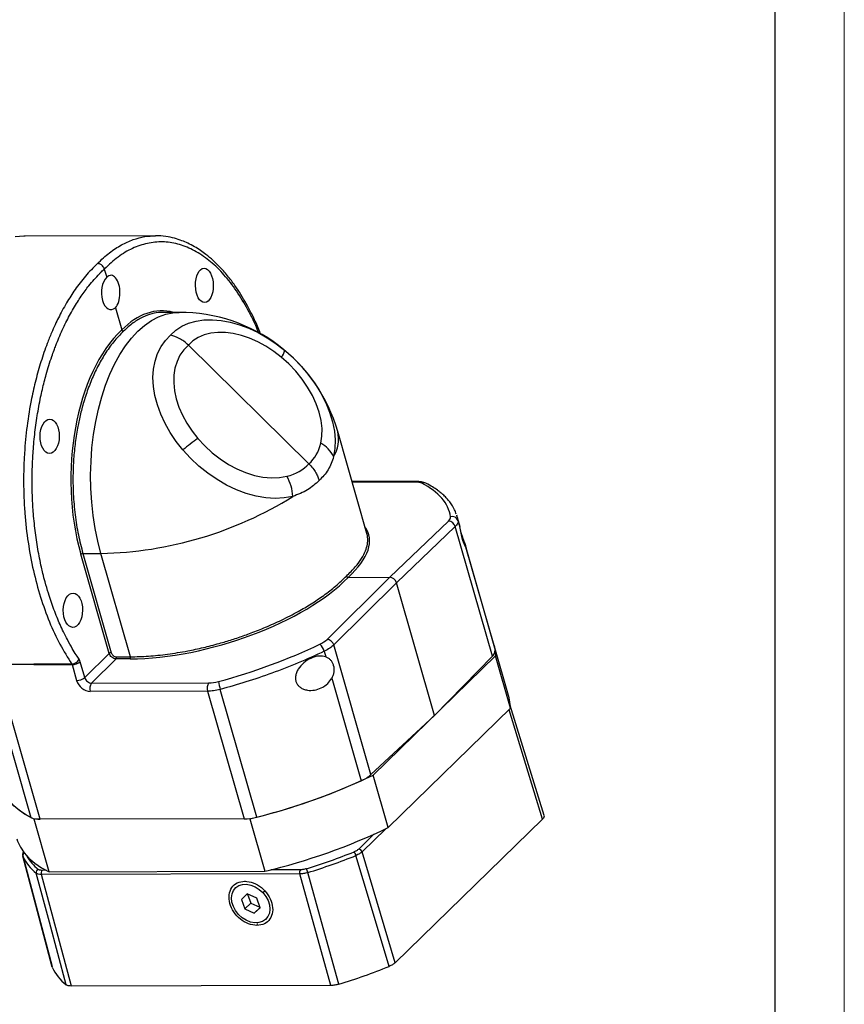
# Model space of a CAD drawing. Header units: millimetres. Extents: x 7057 to 8357, y -524 to 396.
# Tile 14 of 17: x 8172 to 8357, y -336 to -115. Entities that reach past the tile are written whole.
import ezdxf

# ---------------------------------------------------------------- set-up
doc = ezdxf.new("R2010")
doc.units = ezdxf.units.MM
doc.layers.add('图框_外框线', color=7, linetype='Continuous', lineweight=18)

msp = doc.modelspace()

# ---------------------------------------------------------------- linework, layer by layer
at = {"linetype": 'Continuous', "lineweight": 25}
for p, q in [((8202.2399, -163.3281), (8173.0282, -163.3944)), ((8190.7385, -170.7849), (8191.2701, -172.6432)), ((8193.2189, -179.4569), (8194.6466, -184.4481)), ((8207.5213, -180.506), (8203.9046, -180.5142)), ((8209.5804, -187.854), (8236.597, -214.4384)), ((8249.5906, -230.0522), (8243.0679, -207.2476)), ((8260.6713, -218.4139), (8246.2711, -218.4466)), ((8260.3378, -218.5584), (8246.3122, -218.5902)), ((8254.7105, -239.9084), (8267.8777, -227.3009)), ((8269.6737, -226.0269), (8269.7411, -226.2419)), ((8269.7411, -226.2419), (8270.0509, -227.2303)), ((8269.8181, -226.174), (8269.7415, -225.9751)), ((8269.9096, -226.4905), (8269.831, -226.2158)), ((8270.0509, -227.2303), (8270.4132, -228.4971)), ((8269.4095, -228.5367), (8256.2423, -241.1442)), ((8277.7255, -257.6113), (8269.4095, -228.5367)), ((8271.7711, -233.2446), (8278.3524, -256.2541)), ((8278.1181, -255.1891), (8271.8153, -233.1534)), ((8191.8343, -256.9708), (8185.4748, -234.7368)), ((8185.932, -234.5774), (8189.9915, -234.5682)), ((8185.932, -234.5774), (8192.2914, -256.8114)), ((8196.6166, -257.731), (8189.9915, -234.5682)), ((8240.6655, -253.8393), (8254.7105, -239.9084)), ((8245.4003, -239.9295), (8254.7105, -239.9084)), ((8256.2423, -241.1442), (8242.1973, -255.0751)), ((8264.7472, -270.879), (8256.2423, -241.1442)), ((8250.5133, -284.1496), (8242.1973, -255.0751)), ((8281.4845, -266.9588), (8278.1181, -255.1891)), ((8278.1181, -255.1891), (8278.3524, -256.2541)), ((8191.8343, -256.9708), (8186.3574, -262.4031)), ((8187.8892, -263.6389), (8193.366, -258.2066)), ((8196.5424, -258.1994), (8193.366, -258.2066)), ((8193.4402, -257.7382), (8196.6166, -257.731)), ((8240.052, -256.4864), (8240.4143, -257.7532)), ((8278.4603, -257.5054), (8251.034, -284.2526)), ((8277.7255, -257.6113), (8264.7472, -270.879)), ((8281.8267, -269.2751), (8278.4603, -257.5054)), ((8166.3716, -259.3985), (8174.9137, -259.3791)), ((8174.9619, -259.4877), (8166.4199, -259.5071)), ((8176.3347, -294.1712), (8166.4199, -259.5071)), ((8183.4557, -259.3597), (8174.9137, -259.3791)), ((8174.9619, -259.4877), (8183.5071, -259.4683)), ((8183.5071, -259.4683), (8184.5289, -263.0407)), ((8186.3574, -262.4031), (8185.3356, -258.8307)), ((8164.8423, -260.8615), (8174.2605, -293.7891)), ((8241.7722, -262.5008), (8248.3535, -285.5102)), ((8187.8892, -263.6389), (8214.1738, -263.5793)), ((8213.877, -265.4527), (8187.5924, -265.5123)), ((8213.877, -265.4527), (8222.0615, -294.0674)), ((8224.9307, -293.6741), (8216.7421, -265.0449)), ((8254.4005, -296.0223), (8281.8267, -269.2751)), ((8281.7094, -268.6968), (8281.7069, -268.9418)), ((8281.71, -268.6404), (8281.7094, -268.6968)), ((8289.314, -293.3429), (8281.7294, -268.6355)), ((8264.7472, -270.879), (8250.5133, -284.1496)), ((8288.9803, -294.1157), (8281.4635, -269.6293)), ((8254.4005, -296.0223), (8251.034, -284.2526)), ((8223.3597, -294.0645), (8175.0364, -294.1742)), ((8178.4029, -305.9439), (8175.0364, -294.1742)), ((8222.0615, -294.0674), (8176.3347, -294.1712)), ((8223.3597, -294.0645), (8226.7262, -305.8342)), ((8288.9803, -294.1157), (8255.9484, -326.3296)), ((8251.1814, -297.5231), (8247.7667, -300.8532)), ((8253.8193, -296.3018), (8248.5297, -301.4605)), ((8172.4389, -302.3367), (8179.0348, -327.2064)), ((8255.9484, -326.3296), (8248.5297, -301.4605)), ((8234.5517, -306.4164), (8176.6439, -306.5478)), ((8183.3547, -331.565), (8176.6439, -306.5478)), ((8177.7279, -305.6111), (8176.8041, -305.6132)), ((8178.4029, -305.9439), (8226.7262, -305.8342)), ((8234.7119, -305.4818), (8228.0882, -305.4968)), ((8241.5546, -331.4329), (8234.5517, -306.4164)), ((8222.4161, -308.1375), (8222.2285, -308.0298)), ((8222.7965, -310.9164), (8221.4554, -312.1278)), ((8224.9008, -311.8446), (8222.7965, -310.9164)), ((8222.8309, -310.9316), (8223.5556, -312.9635)), ((8226.2697, -310.6081), (8226.6904, -310.2141)), ((8221.4554, -312.1278), (8222.2186, -314.2675)), ((8222.2186, -314.2675), (8223.5556, -312.9635)), ((8223.5556, -312.9635), (8225.6255, -313.8765)), ((8225.6639, -313.9843), (8224.9008, -311.8446)), ((8220.8497, -315.504), (8220.8232, -315.5158)), ((8222.2186, -314.2675), (8224.3228, -315.1957)), ((8224.3228, -315.1957), (8225.6384, -313.9127)), ((8224.3228, -315.1957), (8225.6639, -313.9843)), ((8225.0395, -317.5297), (8224.9583, -317.9893)), ((8241.5546, -331.4329), (8183.3547, -331.565))]:
    msp.add_line(p, q, dxfattribs=at)
at = {"linetype": 'Continuous', "lineweight": 25, "flags": 128}
for points in [[(8173.0282, -163.3944), (8172.723, -163.3981), (8170.7519, -163.5639)], [(8189.9915, -234.5682), (8189.2807, -231.8141), (8188.695, -228.9614), (8188.2386, -226.0297), (8187.9144, -223.039), (8187.7247, -220.0097), (8187.6709, -216.9625), (8187.7532, -213.9182), (8187.9711, -210.8977), (8188.3231, -207.9215), (8188.8069, -205.01), (8189.4191, -202.1831), (8190.1554, -199.46), (8191.011, -196.8595), (8191.98, -194.3992), (8193.0557, -192.0959), (8194.2307, -189.9655), (8195.4971, -188.0223), (8196.8463, -186.2798), (8198.2689, -184.7499), (8199.7553, -183.4428), (8201.2953, -182.3677), (8202.8784, -181.5319), (8204.4939, -180.9409), (8206.1305, -180.599), (8207.5213, -180.506)], [(8205.5958, -185.5947), (8206.7729, -184.5203), (8208.125, -183.6352), (8209.6372, -182.9493), (8211.2928, -182.4701), (8213.0734, -182.203), (8214.9593, -182.1509), (8216.9298, -182.3143), (8218.9631, -182.6916), (8221.0367, -183.2784), (8223.1276, -184.0684), (8225.2128, -185.0527), (8227.2693, -186.2206), (8229.2742, -187.559), (8231.2055, -189.0533)], [(8230.4101, -190.5687), (8228.7109, -189.2619), (8226.9434, -188.1047), (8225.1304, -187.112), (8223.2956, -186.2968), (8221.4627, -185.6697), (8219.6555, -185.2388), (8217.8976, -185.0097), (8216.2116, -184.9854), (8214.6196, -185.1661), (8213.1422, -185.5496), (8211.7986, -186.1309), (8210.6061, -186.9023), (8209.5804, -187.854)], [(8208.3428, -211.3498), (8206.8386, -209.4391), (8205.5008, -207.45), (8204.3442, -205.4046), (8203.3815, -203.3255), (8202.6235, -201.2357), (8202.0785, -199.1581), (8201.7524, -197.1159), (8201.649, -195.1316), (8201.7693, -193.2271), (8202.1121, -191.4234), (8202.6735, -189.7406), (8203.4473, -188.1971), (8204.425, -186.81), (8205.5958, -185.5947)], [(8209.5804, -187.854), (8208.544, -188.9134), (8207.6913, -190.1364), (8207.0333, -191.5072), (8206.5787, -193.0079), (8206.3333, -194.6191), (8206.3004, -196.3197), (8206.4802, -198.0879), (8206.8705, -199.9005), (8207.4663, -201.7342), (8208.2598, -203.5649), (8209.2406, -205.3691), (8210.3961, -207.1232), (8211.7113, -208.8045)], [(8231.2055, -189.0533), (8233.1145, -190.7563), (8234.8977, -192.5899), (8236.5339, -194.532), (8238.0033, -196.5594), (8239.2884, -198.6479), (8240.3738, -200.7724), (8241.2465, -202.9075), (8241.8961, -205.0277), (8242.3148, -207.1075), (8242.4975, -209.122), (8242.4421, -211.0472), (8242.1493, -212.86)], [(8239.277, -209.8574), (8239.5263, -208.2503), (8239.5465, -206.5369), (8239.3373, -204.7414), (8238.9018, -202.8895), (8238.246, -201.0076), (8237.3795, -199.1225), (8236.3144, -197.261), (8235.0659, -195.4496), (8233.652, -193.7142), (8232.0926, -192.0795), (8230.4101, -190.5687)], [(8211.7113, -208.8045), (8213.2415, -210.4638), (8214.9064, -211.9957), (8216.6821, -213.3782), (8218.5435, -214.5918), (8220.464, -215.6191), (8222.4163, -216.4454), (8224.3725, -217.0591), (8226.3047, -217.4513), (8228.1855, -217.6166), (8229.988, -217.5524), (8231.6867, -217.2598)], [(8232.9971, -221.7856), (8231.0806, -222.1274), (8229.0542, -222.2324), (8226.9421, -222.0994), (8224.7696, -221.7301), (8222.5627, -221.1287), (8220.3478, -220.3025), (8218.1514, -219.2614), (8215.9999, -218.0179), (8213.919, -216.5869), (8211.9335, -214.9854), (8210.0674, -213.2328), (8208.3428, -211.3498)], [(8278.1181, -255.1891), (8278.3137, -256.026), (8278.4603, -257.5054)], [(8281.8267, -269.2751), (8281.6802, -267.7957), (8281.4845, -266.9588)], [(8174.2605, -293.7891), (8172.8658, -292.9898), (8171.6221, -292.1241), (8170.5333, -291.1945), (8169.6026, -290.2039), (8168.8329, -289.1553), (8168.2263, -288.0518), (8167.7849, -286.8968), (8167.7442, -286.7588)], [(8175.0364, -294.1742), (8173.3031, -293.2573), (8171.7817, -292.2452), (8170.4788, -291.1423), (8169.3999, -289.9533), (8168.5496, -288.6832), (8167.9316, -287.3375), (8167.7442, -286.7588)], [(8171.1106, -298.5285), (8171.298, -299.1072), (8171.9161, -300.4529), (8172.7663, -301.723), (8173.8452, -302.912), (8175.1481, -304.0149), (8176.6695, -305.027), (8178.4029, -305.9439)], [(8254.5819, -327.1514), (8250.4226, -313.2267), (8247.1551, -302.2856)], [(8179.0675, -327.3228), (8175.3745, -313.3969), (8172.4729, -302.4551)], [(8182.1701, -331.2777), (8178.4102, -317.2666), (8175.4563, -306.2579)], [(8243.3352, -331.1389), (8239.4184, -317.1282), (8236.3408, -306.1197)], [(8220.8497, -315.504), (8220.1732, -314.6462), (8219.6666, -313.7086), (8219.3551, -312.7383), (8219.2546, -311.784), (8219.3698, -310.8934), (8219.6952, -310.1113), (8220.2144, -309.4769), (8220.9013, -309.0219), (8221.7215, -308.7692), (8222.6339, -308.7315), (8223.5927, -308.9106), (8224.5498, -309.2976), (8225.4573, -309.8731), (8226.2697, -310.6081)], [(8226.2697, -310.6081), (8226.9461, -311.4659), (8227.4527, -312.4035), (8227.7642, -313.3738), (8227.8648, -314.3281), (8227.7495, -315.2187), (8227.4241, -316.0008), (8226.9049, -316.6352), (8226.218, -317.0902), (8225.3978, -317.3429), (8224.4854, -317.3806), (8223.5266, -317.2015), (8222.5695, -316.8145), (8221.662, -316.239), (8220.8497, -315.504)]]:
    msp.add_lwpolyline(points, dxfattribs=at)
at = {"linetype": 'Continuous', "lineweight": 25}
for centre, radius, start, end in [((8207.605, -217.3908), 36.885, 15.961839, 90.130056), ((8227.857, -188.2622), 3.4406, 317.904596, 346.708049), ((8235.8031, -208.94), 7.4594, 328.296787, 13.1134), ((8235.785, -244.165), 42.7775, 124.247356, 129.90452), ((8236.1363, -215.737), 6.6658, 25.569449, 61.890346), ((8222.7347, -222.3044), 10.2755, 2.893986, 29.40212), ((8260.6857, -218.9034), 0.49, 93.383967, 135.243424), ((8262.3672, -219.8351), 1.1125, 64.204532, 115.442179), ((8188.233, -149.917), 84.6694, 271.190043, 301.917118), ((8267.7953, -228.9703), 1.6714, 15.034289, 87.172507), ((8268.7404, -227.66), 1.3791, 18.156564, 105.909118), ((8185.9368, -235.3266), 0.7492, 90.371405, 128.074409), ((8240.515, -255.593), 1.7602, 17.112519, 85.094277), ((8237.0188, -257.2952), 3.1391, 14.930245, 49.43628), ((8183.3437, -257.4049), 1.958, 273.279807, 333.195147), ((8192.2963, -257.5605), 0.7492, 90.371405, 128.074409), ((8192.9408, -257.8992), 0.5248, 324.137176, 17.858159), ((8196.1172, -257.8919), 0.5248, 324.137176, 17.858159), ((8276.6434, -256.288), 1.7094, 309.276395, 1.135838), ((8174.5855, -259.5899), 0.3901, 15.196578, 32.713744), ((8183.4876, -256.4717), 2.9966, 270.371405, 308.074409), ((8184.5095, -260.0441), 2.9966, 270.371405, 308.074409), ((8189.5903, -264.8687), 2.099, 144.137176, 197.858159), ((8215.8749, -264.809), 2.099, 144.137176, 197.858159), ((8228.5552, -261.3091), 12.3897, 189.105623, 197.549267), ((8190.7241, -158.0823), 139.8436, 283.495705, 295.547992), ((8245.1312, -278.0006), 8.1717, 293.223557, 311.194963), ((8190.3235, -156.701), 141.2774, 284.179442, 294.25209), ((8176.1148, -289.5434), 4.633, 246.406601, 272.720458), ((8221.8804, -282.0825), 11.9862, 270.865988, 284.743421), ((8194.0905, -169.852), 139.8436, 283.495705, 295.547992), ((8173.1348, -302.3051), 0.6787, 122.247669, 192.765255), ((8182.7693, -296.9412), 10.8851, 210.250473, 230.960665), ((8194.7126, -171.6989), 139.8123, 287.19892, 291.844777), ((8194.4881, -170.9066), 141.5424, 287.19892, 291.844777), ((8245.2197, -302.7683), 1.9947, 14.003933, 40.530111), ((8247.7096, -301.7078), 0.8565, 16.78106, 86.179677), ((8182.1851, -297.9075), 10.7241, 205.090428, 231.137796), ((8176.1876, -306.0934), 0.7496, 111.462765, 192.67739), ((8177.6297, -306.2357), 1.034, 142.986222, 197.568878), ((8235.5375, -306.1043), 1.034, 142.986222, 197.568878), ((8227.9963, -308.4263), 8.6574, 15.451642, 21.457546), ((8188.9015, -322.8025), 10.8231, 204.686307, 231.541917), ((8201.3054, -194.7398), 142.7277, 287.12607, 291.917628)]:
    msp.add_arc(centre, radius, start, end, dxfattribs=at)
for centre, major_axis, ratio, start_param, end_param in [((8192.2445, -176.05), (-0.0628, 3.8495), 0.52087277, 3.61747656, 6.75906922), ((8192.2445, -176.05), (0.0487, 3.8498), 0.55988158, 0.49154969, 3.63314234), ((8204.0671, -217.4031), (-0.6076, 37.2327), 0.52087277, 6.13948726, 6.75882316), ((8204.0758, -217.3946), (0.4707, 37.2348), 0.55988158, 0.49179575, 2.06234602), ((8201.6714, -179.9052), (35.5011, -33.9914), 0.39341645, 6.24234948, 6.51130417), ((8201.4964, -180.0758), (34.7985, -34.6816), 0.41747782, 6.03564878, 6.30460346), ((8258.3043, -220.417), (4.057, 1.0887), 0.37131892, 0.39707943, 0.94931984), ((8214.0897, -239.9844), (54.0927, 14.5157), 0.37131892, 6.24075558, 6.68026474), ((8264.2919, -227.3575), (4.057, 1.0887), 0.37131892, 5.68788876, 6.24075558), ((8214.0675, -240.0047), (35.9668, 9.6516), 0.37131892, 5.66195488, 6.42543964), ((8214.0763, -239.9961), (35.6243, 10.8485), 0.41032572, 4.07783389, 5.64838416), ((8255.0642, -241.1477), (-0.9771, 1.0026), 0.74552953, 4.08691181, 5.65702291), ((8237.1847, -253.7935), (4.0183, 1.2237), 0.41032572, 5.06958345, 5.62245028), ((8214.0547, -240.0185), (53.5775, 16.3157), 0.41032572, 4.6300743, 5.06958345), ((8184.4614, -259.6457), (0.0221, 1.75), 0.55988158, 5.20393867, 5.60762822), ((8186.885, -263.0337), (-1.9542, 2.0053), 0.74552953, 0.94531916, 2.51543025), ((8216.1516, -261.526), (4.0183, 1.2237), 0.41032572, 4.07783389, 4.6300743)]:
    msp.add_ellipse(centre, major_axis=major_axis, ratio=ratio, start_param=start_param, end_param=end_param, dxfattribs=at)
for centre, major_axis, ratio in [((8213.1684, -174.4684), (-0.0628, 3.8498), 0.52087277), ((8178.4884, -208.2896), (0.0487, 3.85), 0.55988158), ((8183.6984, -247.2824), (0.0487, 3.85), 0.55988158)]:
    msp.add_ellipse(centre, major_axis=major_axis, ratio=ratio, dxfattribs=at)
for points, knots in [([(8189.2058, -169.5486), (8190.0898, -168.7128), (8191.822, -167.0749), (8194.5238, -165.3321), (8197.1829, -164.1404), (8199.7517, -163.4513), (8201.4325, -163.3724), (8202.24, -163.3345)], [0, 0, 0, 0, 0.21876747, 0.42871909, 0.62985397, 0.82217127, 1, 1, 1, 1]), ([(8225.7585, -185.302), (8225.6355, -184.9821), (8225.1178, -183.6362), (8224.1388, -181.5393), (8222.8956, -179.1029), (8221.6618, -176.9652), (8220.3311, -174.8946), (8218.7669, -172.7502), (8217.0155, -170.687), (8215.2375, -168.9211), (8213.6712, -167.6057), (8212.2654, -166.5881), (8210.9095, -165.7391), (8209.5246, -165.0142), (8208.0415, -164.3815), (8206.3937, -163.8452), (8204.4224, -163.4164), (8202.9951, -163.3589), (8202.2313, -163.3281)], [0, 0, 0, 0, 0.02348609, 0.09879521, 0.1656153, 0.22414824, 0.286033, 0.35793002, 0.43914258, 0.51516203, 0.58028127, 0.62806036, 0.6799212, 0.73730579, 0.78694641, 0.84724467, 0.91826303, 1, 1, 1, 1]), ([(8225.3288, -185.1001), (8225.1124, -184.5426), (8224.224, -182.2543), (8222.3426, -178.7374), (8219.7305, -174.6305), (8216.8634, -171.1864), (8213.7901, -168.4075), (8210.5487, -166.3531), (8207.1877, -165.0623), (8203.7776, -164.575), (8200.3715, -164.9087), (8197.0279, -166.0621), (8193.7769, -167.9459), (8191.7516, -169.8382), (8190.7385, -170.7849)], [0, 0, 0, 0, 0.02807932, 0.11525691, 0.20243704, 0.28968821, 0.3769486, 0.46591707, 0.55488722, 0.6439305, 0.7329797, 0.82195579, 0.9109367, 1, 1, 1, 1]), ([(8189.2058, -169.5486), (8188.2854, -170.4703), (8186.5371, -172.2211), (8184.2411, -175.2481), (8182.5432, -177.8853), (8181.3232, -180.0424), (8180.4713, -181.6804), (8179.6673, -183.3513), (8178.8197, -185.2611), (8177.7253, -187.9853), (8176.5149, -191.4914), (8175.3465, -195.6283), (8174.2566, -200.4391), (8173.3606, -205.9015), (8172.8563, -211.1471), (8172.6581, -215.4246), (8172.6201, -218.8041), (8172.7001, -222.1718), (8172.9621, -226.6231), (8173.5778, -232.0974), (8174.7625, -238.4194), (8176.3676, -244.402), (8178.3712, -249.9428), (8180.7128, -255.0206), (8182.5426, -257.9152), (8183.4557, -259.3597)], [0, 0, 0, 0, 0.05263413, 0.09998079, 0.14203869, 0.16473771, 0.18553137, 0.20441958, 0.22621685, 0.25354262, 0.29800066, 0.34111481, 0.38288506, 0.44300101, 0.50009604, 0.53179846, 0.5634409, 0.59502343, 0.62654613, 0.68938201, 0.75197971, 0.81433979, 0.87646282, 0.93834936, 1, 1, 1, 1]), ([(8190.7385, -170.7849), (8190.7018, -170.6823), (8190.6126, -170.4334), (8190.3792, -170.1188), (8190.0974, -169.8644), (8189.821, -169.6921), (8189.5125, -169.5716), (8189.3085, -169.5564), (8189.2059, -169.5487)], [0, 0, 0, 0, 0.15854129, 0.38485694, 0.52373615, 0.67613196, 0.83703625, 1, 1, 1, 1]), ([(8185.0913, -258.2879), (8184.8784, -257.9695), (8184.3517, -257.1819), (8183.463, -255.7292), (8182.4999, -254.004), (8181.5934, -252.2108), (8180.826, -250.552), (8180.1186, -248.8888), (8179.446, -247.1724), (8178.7969, -245.3583), (8178.1247, -243.294), (8177.512, -241.1859), (8177.0089, -239.227), (8176.5946, -237.4544), (8176.2123, -235.6425), (8175.8337, -233.5933), (8175.5029, -231.5167), (8175.2203, -229.4162), (8174.9866, -227.2954), (8174.811, -225.2596), (8174.6856, -223.3146), (8174.6034, -221.4649), (8174.555, -219.4904), (8174.5487, -217.3709), (8174.592, -215.3116), (8174.6653, -213.5766), (8174.7633, -211.8832), (8174.9042, -210.033), (8175.1176, -207.893), (8175.38, -205.7692), (8175.6908, -203.665), (8176.0498, -201.5842), (8176.4368, -199.628), (8176.8437, -197.7949), (8177.2629, -196.0829), (8177.7468, -194.2815), (8178.3087, -192.3791), (8178.8977, -190.5764), (8179.4206, -189.1057), (8179.9506, -187.6999), (8180.5603, -186.1873), (8181.3147, -184.4679), (8182.1076, -182.8043), (8182.9376, -181.1992), (8183.8034, -179.6555), (8184.6735, -178.225), (8185.5427, -176.9027), (8186.406, -175.6832), (8187.3635, -174.4304), (8188.4331, -173.1433), (8189.367, -172.1197), (8190.0584, -171.4255), (8190.4303, -171.0698), (8190.6515, -170.8653), (8190.7385, -170.7849)], [0, 0, 0, 0, 0.01440747, 0.03564045, 0.06249237, 0.08516569, 0.10581031, 0.12498464, 0.14582258, 0.16664106, 0.18747542, 0.21512135, 0.23552253, 0.24996534, 0.27080312, 0.29162169, 0.31245641, 0.33329465, 0.35411359, 0.37494858, 0.39281267, 0.41065893, 0.42850961, 0.44983184, 0.47176622, 0.48788184, 0.49994033, 0.52078029, 0.54160129, 0.56243866, 0.58327965, 0.60410151, 0.62493958, 0.64280636, 0.66065538, 0.6785089, 0.70006824, 0.7222727, 0.73827619, 0.74995116, 0.77079443, 0.79161873, 0.81245938, 0.83330354, 0.85412843, 0.87496938, 0.89373117, 0.91247452, 0.93122517, 0.95440501, 0.97841014, 0.98724934, 0.99498776, 1, 1, 1, 1]), ([(8203.9038, -180.5634), (8203.726, -180.5484), (8202.8947, -180.4785), (8201.3646, -180.7985), (8199.296, -181.5235), (8197.1373, -182.7918), (8195.7471, -184.0882), (8195.0297, -184.7572)], [0, 0, 0, 0, 0.05749833, 0.26881119, 0.49633472, 0.74006554, 1, 1, 1, 1]), ([(8195.0297, -184.7572), (8194.2722, -185.5258), (8192.8045, -187.0152), (8190.8779, -189.7406), (8189.2395, -192.5981), (8188.0577, -195.1504), (8187.2211, -197.2681), (8186.6416, -198.9121), (8186.1353, -200.5224), (8185.6966, -202.0882), (8185.3199, -203.6002), (8184.9995, -205.0506), (8184.5802, -207.2017), (8184.1396, -210.112), (8183.7991, -213.8213), (8183.6711, -217.5176), (8183.7551, -221.5588), (8184.1305, -225.879), (8184.8423, -230.3957), (8185.571, -233.1923), (8185.932, -234.5774)], [0, 0, 0, 0, 0.07995895, 0.15493384, 0.22492355, 0.28992705, 0.32484182, 0.35812676, 0.38978182, 0.41980696, 0.44820215, 0.47496736, 0.50010257, 0.5655977, 0.6302354, 0.69401594, 0.75693961, 0.83948013, 0.92050001, 1, 1, 1, 1]), ([(8194.6466, -184.4482), (8194.6617, -184.4872), (8194.6849, -184.5472), (8194.7422, -184.6191), (8194.777, -184.652), (8194.7969, -184.6681), (8194.8021, -184.6723), (8194.8215, -184.6871), (8194.8644, -184.715), (8194.9392, -184.7489), (8194.9971, -184.7542), (8195.0297, -184.7572)], [0, 0, 0, 0, 0.23976028, 0.36834662, 0.49932642, 0.50037229, 0.50951069, 0.53568691, 0.63546389, 0.79458275, 1, 1, 1, 1]), ([(8209.5804, -187.854), (8209.2506, -187.5561), (8208.6128, -186.9798), (8207.2748, -186.1258), (8206.2516, -185.8021), (8205.5958, -185.5947)], [0, 0, 0, 0, 0.27762523, 0.53709124, 1, 1, 1, 1]), ([(8242.1493, -212.86), (8241.7935, -213.8891), (8241.0882, -215.9287), (8239.6204, -217.4541), (8238.8933, -218.2097)], [0, 0, 0, 0, 0.5046019, 1, 1, 1, 1]), ([(8236.597, -214.4384), (8236.9076, -214.7705), (8237.4988, -215.4025), (8238.1544, -216.4211), (8238.6168, -217.3519), (8238.8062, -217.9396), (8238.8933, -218.2097)], [0, 0, 0, 0, 0.29691847, 0.56515325, 0.80016044, 1, 1, 1, 1]), ([(8238.8933, -218.2097), (8238.0733, -218.9629), (8236.4181, -220.4831), (8234.1444, -221.3488), (8232.9971, -221.7856)], [0, 0, 0, 0, 0.4953981, 1, 1, 1, 1]), ([(8262.8514, -218.8334), (8262.5286, -218.7062), (8261.895, -218.4565), (8261.0646, -218.4281), (8260.6571, -218.4142)], [0, 0, 0, 0, 0.50931642, 1, 1, 1, 1]), ([(8269.6533, -225.7465), (8269.535, -225.41), (8269.2726, -224.6638), (8268.6822, -223.6714), (8268.054, -222.8062), (8267.495, -222.1704), (8267.0272, -221.6989), (8266.6151, -221.3165), (8266.0943, -220.8717), (8265.3467, -220.3013), (8264.2728, -219.5836), (8263.3585, -219.1011), (8262.8514, -218.8334)], [0, 0, 0, 0, 0.11461168, 0.25410458, 0.36984731, 0.46822756, 0.52528591, 0.5755264, 0.63699923, 0.72826713, 0.84928361, 1, 1, 1, 1]), ([(8270.4034, -228.4565), (8270.3408, -228.1981), (8270.2134, -227.6723), (8270.0386, -226.9578), (8269.95, -226.6549), (8269.9025, -226.4925)], [0, 0, 0, 0, 0.30957145, 0.62984111, 1, 1, 1, 1]), ([(8270.4132, -228.4971), (8270.4114, -228.4895), (8270.4081, -228.4759), (8270.4048, -228.4624), (8270.4034, -228.4565)], [0, 0, 0, 0, 0.56001493, 1, 1, 1, 1]), ([(8271.7711, -233.2446), (8271.7321, -233.1602), (8271.6531, -232.9894), (8271.4516, -232.556), (8271.2379, -232.0226), (8271.033, -231.3883), (8270.8547, -230.6834), (8270.7022, -229.9373), (8270.5644, -229.1838), (8270.4633, -228.7246), (8270.4132, -228.4971)], [0, 0, 0, 0, 0.1236951, 0.25019661, 0.37626425, 0.50000923, 0.62368553, 0.74944466, 0.87588516, 1, 1, 1, 1]), ([(8245.0172, -239.6203), (8245.718, -238.9372), (8247.0759, -237.6135), (8248.4496, -235.7215), (8249.3309, -234.0058), (8249.7037, -232.6722), (8249.804, -231.6666), (8249.7727, -230.9372), (8249.6954, -230.4041), (8249.6036, -230.1215), (8249.5819, -230.0547)], [0, 0, 0, 0, 0.20010463, 0.38773621, 0.56289192, 0.72556916, 0.8129466, 0.89624522, 0.97546492, 1, 1, 1, 1]), ([(8270.7185, -230.0027), (8270.8653, -230.4194), (8271.1866, -231.3313), (8271.5755, -232.4037), (8271.7231, -232.8626), (8271.7968, -233.0917)], [0, 0, 0, 0, 0.29641621, 0.64877327, 1, 1, 1, 1]), ([(8271.8119, -233.1544), (8271.845, -233.2767), (8271.9189, -233.5488), (8271.8236, -233.3527), (8271.7711, -233.2446)], [0, 0, 0, 0, 0.44941291, 1, 1, 1, 1]), ([(8196.6166, -257.731), (8197.935, -257.7008), (8200.5971, -257.6399), (8204.9167, -257.1827), (8209.0624, -256.5099), (8212.9519, -255.6748), (8215.7945, -254.9401), (8217.9349, -254.3201), (8219.369, -253.8787), (8220.8017, -253.4113), (8222.2305, -252.9182), (8224.2781, -252.1723), (8227.062, -251.0648), (8230.6286, -249.4577), (8234.0451, -247.6929), (8237.2054, -245.8307), (8240.0316, -243.9311), (8242.7431, -241.839), (8244.2431, -240.3756), (8245.0172, -239.6203)], [0, 0, 0, 0, 0.07950192, 0.16052433, 0.24306801, 0.30599445, 0.36977811, 0.39554088, 0.42144102, 0.44747855, 0.47365348, 0.49996583, 0.5611314, 0.63116286, 0.71005702, 0.77506346, 0.84505681, 0.92003603, 1, 1, 1, 1]), ([(8245.0172, -239.6203), (8245.0297, -239.6537), (8245.0518, -239.7129), (8245.1038, -239.7813), (8245.1408, -239.818), (8245.1593, -239.8337), (8245.1643, -239.8377), (8245.1657, -239.8389), (8245.1847, -239.8542), (8245.2236, -239.8807), (8245.3032, -239.9192), (8245.362, -239.9254), (8245.4003, -239.9295)], [0, 0, 0, 0, 0.20541504, 0.36453305, 0.4643108, 0.49048803, 0.49758108, 0.49962749, 0.50067374, 0.63163822, 0.7602201, 1, 1, 1, 1]), ([(8193.366, -258.2066), (8193.207, -258.1878), (8192.8888, -258.1501), (8192.4184, -257.864), (8192.0284, -257.4559), (8191.899, -257.1325), (8191.8343, -256.9708)], [0, 0, 0, 0, 0.2500122, 0.5, 0.7499878, 1, 1, 1, 1]), ([(8192.2914, -256.8114), (8192.3395, -256.9331), (8192.4357, -257.1764), (8192.7277, -257.483), (8193.0811, -257.6972), (8193.3205, -257.7245), (8193.4402, -257.7382)], [0, 0, 0, 0, 0.25002317, 0.5, 0.74997683, 1, 1, 1, 1]), ([(8240.052, -256.4864), (8238.1257, -257.3747), (8234.3387, -259.1211), (8228.4146, -261.4097), (8222.5582, -263.4118), (8218.6567, -264.5073), (8216.7421, -265.0449)], [0, 0, 0, 0, 0.26341419, 0.51788559, 0.76341416, 1, 1, 1, 1]), ([(8240.3761, -257.7403), (8239.8947, -257.6485), (8238.8049, -257.4408), (8237.0666, -257.9737), (8235.3904, -258.9782), (8234.6167, -259.9788), (8234.2274, -260.4823)], [0, 0, 0, 0, 0.22082623, 0.49997147, 0.74837065, 1, 1, 1, 1]), ([(8240.4143, -257.7532), (8240.4072, -257.7507), (8240.3945, -257.7464), (8240.3817, -257.7421), (8240.3761, -257.7403)], [0, 0, 0, 0, 0.56001493, 1, 1, 1, 1]), ([(8240.4143, -257.7532), (8240.6112, -257.8374), (8241.0088, -258.0075), (8241.4755, -258.44), (8241.8465, -258.9731), (8242.0976, -259.6069), (8242.2294, -260.3127), (8242.2235, -261.0601), (8242.0964, -261.8142), (8241.8795, -262.2736), (8241.7722, -262.5008)], [0, 0, 0, 0, 0.12408945, 0.25055413, 0.37623408, 0.49998828, 0.62365558, 0.74980217, 0.87627955, 1, 1, 1, 1]), ([(8183.4557, -259.3597), (8183.4662, -259.3757), (8183.487, -259.4073), (8183.5004, -259.4481), (8183.5071, -259.4683)], [0, 0, 0, 0, 0.50360708, 1, 1, 1, 1]), ([(8234.2274, -260.4823), (8234.0762, -260.758), (8233.7864, -261.2866), (8233.5901, -262.123), (8233.5928, -262.8978), (8233.7924, -263.5791), (8234.1721, -264.1619), (8234.7116, -264.6478), (8235.4232, -265.0252), (8236.4738, -265.2997), (8237.8478, -265.277), (8239.426, -264.7726), (8240.8414, -263.8568), (8241.4784, -262.9288), (8241.7722, -262.5008)], [0, 0, 0, 0, 0.07006637, 0.13427859, 0.19394598, 0.25069343, 0.30413517, 0.36314894, 0.42875945, 0.50171362, 0.6268747, 0.75163434, 0.8854336, 1, 1, 1, 1]), ([(8186.3574, -262.4031), (8186.4196, -262.5673), (8186.5438, -262.8956), (8186.932, -263.3058), (8187.4046, -263.59), (8187.7276, -263.6226), (8187.8892, -263.6389)], [0, 0, 0, 0, 0.25008669, 0.5, 0.74991331, 1, 1, 1, 1]), ([(8216.7421, -265.0449), (8216.2341, -265.1635), (8215.2311, -265.3975), (8214.3244, -265.4344), (8213.877, -265.4527)], [0, 0, 0, 0, 0.50651858, 1, 1, 1, 1]), ([(8289.2959, -293.3475), (8289.315, -293.4552), (8289.3559, -293.6871), (8289.1113, -293.9662), (8288.9803, -294.1157)], [0, 0, 0, 0, 0.46433165, 1, 1, 1, 1]), ([(8172.6427, -301.5033), (8172.5883, -301.5723), (8172.4636, -301.7305), (8172.407, -302.0257), (8172.4286, -302.2346), (8172.4392, -302.3361)], [0, 0, 0, 0, 0.28429794, 0.65194002, 1, 1, 1, 1]), ([(8247.7667, -300.8532), (8247.6149, -300.9779), (8247.4086, -301.1473), (8247.0244, -301.3489), (8246.8379, -301.4285), (8246.7358, -301.472)], [0, 0, 0, 0, 0.55737513, 0.75781688, 1, 1, 1, 1]), ([(8248.5297, -301.4605), (8248.3514, -301.6102), (8247.995, -301.9094), (8247.4351, -302.1602), (8247.1551, -302.2856)], [0, 0, 0, 0, 0.49999993, 1, 1, 1, 1]), ([(8176.6439, -306.5478), (8176.3869, -306.5346), (8175.8728, -306.5081), (8175.5951, -306.3413), (8175.4563, -306.2579)], [0, 0, 0, 0, 0.49999993, 1, 1, 1, 1]), ([(8176.8041, -305.6132), (8176.5926, -305.6005), (8176.3051, -305.5831), (8176.0426, -305.4854), (8175.959, -305.4275), (8175.9133, -305.3958)], [0, 0, 0, 0, 0.55737511, 0.75781688, 1, 1, 1, 1]), ([(8236.3408, -306.1197), (8236.029, -306.2042), (8235.4054, -306.373), (8234.8363, -306.4019), (8234.5517, -306.4164)], [0, 0, 0, 0, 0.49999993, 1, 1, 1, 1]), ([(8236.0537, -305.2593), (8235.7939, -305.3282), (8235.4407, -305.4218), (8234.9944, -305.4735), (8234.8118, -305.4788), (8234.7119, -305.4818)], [0, 0, 0, 0, 0.55737509, 0.75781688, 1, 1, 1, 1]), ([(8224.9583, -317.9893), (8224.3237, -317.9159), (8223.0546, -317.7689), (8221.1773, -316.6209), (8219.6827, -314.9772), (8218.7798, -313.0205), (8218.6096, -311.0621), (8219.2019, -309.4137), (8220.4479, -308.2586), (8221.635, -308.1061), (8222.2285, -308.0298)], [0, 0, 0, 0, 0.1249912, 0.24998756, 0.37499121, 0.5, 0.62500879, 0.75001244, 0.8750088, 1, 1, 1, 1]), ([(8222.2285, -308.0298), (8222.863, -308.1033), (8224.1322, -308.2502), (8226.0094, -309.3983), (8227.504, -311.0419), (8228.407, -312.9987), (8228.5771, -314.957), (8227.9848, -316.6054), (8226.7388, -317.7606), (8225.5518, -317.9131), (8224.9583, -317.9893)], [0, 0, 0, 0, 0.1249912, 0.24998756, 0.37499121, 0.5, 0.62500879, 0.75001244, 0.8750088, 1, 1, 1, 1]), ([(8255.9484, -326.3296), (8255.7716, -326.4789), (8255.4178, -326.7775), (8254.8605, -327.0268), (8254.5819, -327.1514)], [0, 0, 0, 0, 0.50007227, 1, 1, 1, 1]), ([(8243.3352, -331.1389), (8243.0248, -331.2231), (8242.4041, -331.3915), (8241.8378, -331.4191), (8241.5546, -331.4329)], [0, 0, 0, 0, 0.50007184, 1, 1, 1, 1]), ([(8183.3547, -331.565), (8183.0985, -331.5524), (8182.5862, -331.5273), (8182.3088, -331.3609), (8182.1701, -331.2777)], [0, 0, 0, 0, 0.50007227, 1, 1, 1, 1])]:
    msp.add_open_spline(points, degree=3, knots=knots, dxfattribs=at)
for points in [[(8270.0509, -227.2303), (8270.0445, -227.4331), (8270.0317, -227.8387), (8269.6169, -228.304), (8269.4095, -228.5367)], [(8242.1973, -255.0751), (8241.91, -255.3249), (8241.3354, -255.8244), (8240.4798, -256.2657), (8240.052, -256.4864)]]:
    msp.add_open_spline(points, degree=3, dxfattribs=at)
at = {"layer": '图框_外框线', "color": 3}
msp.add_lwpolyline([(7056.8062, -523.5483), (8356.6335, -523.5483), (8356.6335, 395.6153), (7056.8062, 395.6153)], close=True, dxfattribs=at)
at = {"layer": '图框_外框线', "color": 3, "lineweight": 25}
msp.add_lwpolyline([(7134.1769, -508.0742), (8341.1594, -508.0742), (8341.1594, 380.1411), (7134.1769, 380.1411)], close=True, dxfattribs=at)

doc.saveas('drawing.dxf')
